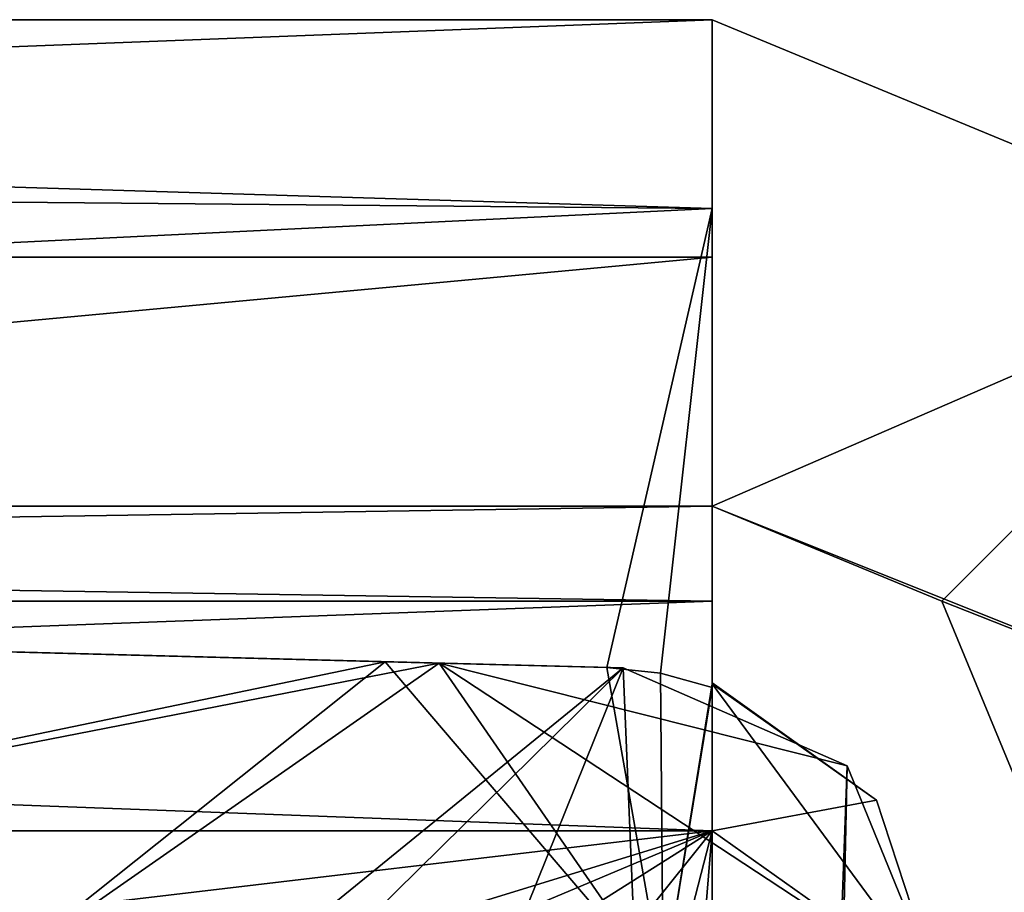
# Model space of a CAD drawing. Header units: millimetres. Extents: x -8.5 to 79.9, y -52.5 to 37.
# Tile 149 of 159: x 11.4 to 14.4, y 34.3 to 37. Entities that reach past the tile are written whole.
import ezdxf

# ---------------------------------------------------------------- set-up
doc = ezdxf.new("R2010")
doc.units = ezdxf.units.MM
doc.header["$LTSCALE"] = 65.185185
for name, color, linetype in [('10', 7, 'CONTINUOUS'), ('100', 7, 'CONTINUOUS'), ('101', 7, 'CONTINUOUS'), ('102', 7, 'CONTINUOUS'), ('12', 7, 'CONTINUOUS'), ('17', 7, 'CONTINUOUS'), ('18', 7, 'CONTINUOUS'), ('19', 7, 'CONTINUOUS'), ('20', 7, 'CONTINUOUS'), ('208', 7, 'CONTINUOUS'), ('209', 7, 'CONTINUOUS'), ('21', 7, 'CONTINUOUS'), ('210', 7, 'CONTINUOUS'), ('22', 7, 'CONTINUOUS'), ('23', 7, 'CONTINUOUS'), ('60', 7, 'CONTINUOUS'), ('61', 7, 'CONTINUOUS'), ('62', 7, 'CONTINUOUS'), ('66', 7, 'CONTINUOUS'), ('784', 7, 'CONTINUOUS'), ('909', 7, 'CONTINUOUS'), ('97', 7, 'CONTINUOUS'), ('98', 7, 'CONTINUOUS')]:
    doc.layers.add(name, color=color, linetype=linetype)

msp = doc.modelspace()

# ---------------------------------------------------------------- linework, layer by layer
at = {"layer": '10', "linetype": 'Continuous'}
for points in [[(13.5, 34.5, 61), (11.7, 32.25, 61), (-5.5, 32.25, 61), (13.5, 34.5, 61)], [(-5.5, 34.5, 61), (13.5, 34.5, 61), (-5.5, 32.25, 61), (-5.5, 34.5, 61)], [(11.7, 27.51, 61), (11.7, 32.25, 61), (13.5, 34.5, 61), (11.7, 27.51, 61)], [(12.9832, 28.1584, 61), (11.7, 27.51, 61), (13.5, 34.5, 61), (12.9832, 28.1584, 61)], [(13.5, 29.5, 61), (12.9832, 28.1584, 61), (13.5, 34.5, 61), (13.5, 29.5, 61)]]:
    msp.add_3dface(points, dxfattribs=at)
at = {"layer": '100', "linetype": 'Continuous'}
for points in [[(-5.5, 35.2071, 60.7071), (-5.5, 35.5, 60), (13.5, 35.2071, 60.7071), (-5.5, 35.2071, 60.7071)], [(-5.5, 35.5, 60), (13.5, 35.5, 60), (13.5, 35.2071, 60.7071), (-5.5, 35.5, 60)], [(13.5, 34.5, 61), (-5.5, 34.5, 61), (-5.5, 35.2071, 60.7071), (13.5, 34.5, 61)], [(13.5, 34.5, 61), (-5.5, 35.2071, 60.7071), (13.5, 35.2071, 60.7071), (13.5, 34.5, 61)]]:
    msp.add_3dface(points, dxfattribs=at)
at = {"layer": '101', "linetype": 'Continuous'}
for points in [[(13.5, 37, 60), (13.5, 36.2678, 61.7677), (13.5, 35.5, 60), (13.5, 37, 60)], [(13.5, 34.5, 62.5), (13.5, 34.5, 61), (13.5, 36.2678, 61.7677), (13.5, 34.5, 62.5)], [(13.5, 36.2678, 61.7677), (13.5, 34.5, 61), (13.5, 35.2071, 60.7071), (13.5, 36.2678, 61.7677)], [(13.5, 35.5, 60), (13.5, 36.2678, 61.7677), (13.5, 35.2071, 60.7071), (13.5, 35.5, 60)]]:
    msp.add_3dface(points, dxfattribs=at)
at = {"layer": '102', "linetype": 'Continuous'}
for points in [[(15.2678, 36.2677, 60), (13.5, 37, 60), (13.5, 35.5, 60), (15.2678, 36.2677, 60)], [(15.2678, 36.2677, 60), (13.5, 35.5, 60), (14.2071, 35.2071, 60), (15.2678, 36.2677, 60)], [(14.5, 34.5, 60), (15.2678, 36.2677, 60), (14.2071, 35.2071, 60), (14.5, 34.5, 60)]]:
    msp.add_3dface(points, dxfattribs=at)
at = {"layer": '12', "linetype": 'Continuous'}
for points in [[(13.5, 34.5, 62.5), (-5.5, 34.5, 62.5), (0.4997, 30.5, 62.5), (13.5, 34.5, 62.5)], [(2.2691, 29.7665, 62.5), (13.5, 34.5, 62.5), (0.4997, 30.5, 62.5), (2.2691, 29.7665, 62.5)], [(13.5, 29.5, 62.5), (13.5, 34.5, 62.5), (2.2691, 29.7665, 62.5), (13.5, 29.5, 62.5)]]:
    msp.add_3dface(points, dxfattribs=at)
at = {"layer": '17', "linetype": 'Continuous'}
for points in [[(-5.5, 37, 60), (-5.5, 36.2677, 61.7678), (13.5, 37, 60), (-5.5, 37, 60)], [(13.5, 37, 60), (-5.5, 36.2677, 61.7678), (13.5, 36.2678, 61.7677), (13.5, 37, 60)], [(-5.5, 34.5, 62.5), (13.5, 34.5, 62.5), (13.5, 36.2678, 61.7677), (-5.5, 34.5, 62.5)], [(-5.5, 36.2677, 61.7678), (-5.5, 34.5, 62.5), (13.5, 36.2678, 61.7677), (-5.5, 36.2677, 61.7678)]]:
    msp.add_3dface(points, dxfattribs=at)
at = {"layer": '18', "linetype": 'Continuous'}
for points in [[(-5.5, 37, 60), (13.5, 37, 60), (13.5, 37, -226), (-5.5, 37, 60)], [(-5.5, 37, -226), (-5.5, 37, 60), (13.5, 37, -226), (-5.5, 37, -226)]]:
    msp.add_3dface(points, dxfattribs=at)
at = {"layer": '19', "linetype": 'Continuous'}
for points in [[(13.5, 37, -226), (13.5, 37, 60), (15.2678, 36.2677, 60), (13.5, 37, -226)], [(15.2677, 36.2678, -226), (13.5, 37, -226), (15.2678, 36.2677, 60), (15.2677, 36.2678, -226)]]:
    msp.add_3dface(points, dxfattribs=at)
at = {"layer": '20', "linetype": 'Continuous'}
for points in [[(13.5, 37, -226), (15.2677, 36.2678, -226), (13.5, 35.5, -226), (13.5, 37, -226)], [(15.2677, 36.2678, -226), (16, 34.5, -226), (13.5, 35.5, -226), (15.2677, 36.2678, -226)], [(13.5, 35.5, -226), (16, 34.5, -226), (14.2071, 35.2071, -226), (13.5, 35.5, -226)], [(14.2071, 35.2071, -226), (16, 34.5, -226), (14.5, 34.5, -226), (14.2071, 35.2071, -226)]]:
    msp.add_3dface(points, dxfattribs=at)
at = {"layer": '208', "linetype": 'Continuous'}
for points in [[(-5.8, 35.5, 63), (11.2781, 35.0528, 65.0004), (12.659, 35.0166, 64.3964), (-5.8, 35.5, 63)], [(13.2262, 35.0018, 63), (-5.8, 35.5, 63), (12.659, 35.0166, 64.3964), (13.2262, 35.0018, 63)]]:
    msp.add_3dface(points, dxfattribs=at)
at = {"layer": '209', "linetype": 'Continuous'}
for points in [[(-5.8, 19.5, 63), (-5.8, 35.5, 63), (13.2262, 35.0018, 63), (-5.8, 19.5, 63)], [(-5.8, 19.5, 63), (13.2262, 35.0018, 63), (-2.5, 19.5, 63), (-5.8, 19.5, 63)], [(-2.5, 19.5, 63), (13.2262, 35.0018, 63), (9.6, 26, 63), (-2.5, 19.5, 63)], [(9.6, 26, 63), (13.2262, 35.0018, 63), (13.6, 26, 63), (9.6, 26, 63)], [(13.2262, 35.0018, 63), (13.9163, 34.6999, 63), (13.6, 26, 63), (13.2262, 35.0018, 63)], [(13.9163, 34.6999, 63), (14.2, 34.0021, 63), (13.6, 20, 63), (13.9163, 34.6999, 63)], [(13.9163, 34.6999, 63), (13.6, 20, 63), (13.6, 26, 63), (13.9163, 34.6999, 63)]]:
    msp.add_3dface(points, dxfattribs=at)
at = {"layer": '21', "linetype": 'Continuous'}
for points in [[(13.5, 37, -226), (13.5, 35.5, -226), (13.5, 36.4175, -227.6041), (13.5, 37, -226)], [(13.5, 35.5, -226), (13.5, 35.2071, -226.7071), (13.5, 36.4175, -227.6041), (13.5, 35.5, -226)], [(13.5, 36.4175, -227.6041), (13.5, 35.2071, -226.7071), (13.5, 34.9561, -228), (13.5, 36.4175, -227.6041)], [(13.5, 34.9416, -228.4607), (13.5, 36.4175, -227.6041), (13.5, 34.9525, -228.235), (13.5, 34.9416, -228.4607)], [(13.5, 34.9525, -228.235), (13.5, 36.4175, -227.6041), (13.5, 34.9561, -228), (13.5, 34.9525, -228.235)], [(13.5, 35.2071, -226.7071), (13.5, 34.5, -227), (13.5, 34.9561, -228), (13.5, 35.2071, -226.7071)], [(13.5, 34.5, -227), (13.5, 34.5, -228), (13.5, 34.9561, -228), (13.5, 34.5, -227)]]:
    msp.add_3dface(points, dxfattribs=at)
at = {"layer": '210', "linetype": 'Continuous'}
for points in [[(11.2781, 35.0528, 65.0004), (11.2894, 34.749, 65.7176), (12.659, 35.0166, 64.3964), (11.2781, 35.0528, 65.0004)], [(11.2894, 34.749, 65.7176), (11.2785, 34.0531, 66), (12.659, 35.0166, 64.3964), (11.2894, 34.749, 65.7176)], [(12.659, 35.0166, 64.3964), (11.2785, 34.0531, 66), (13.3493, 34.017, 65.094), (12.659, 35.0166, 64.3964)], [(13.2262, 35.0018, 63), (12.659, 35.0166, 64.3964), (13.9163, 34.6999, 63), (13.2262, 35.0018, 63)], [(12.659, 35.0166, 64.3964), (14.2, 34.0021, 63), (13.9163, 34.6999, 63), (12.659, 35.0166, 64.3964)], [(14.2, 34.0021, 63), (12.659, 35.0166, 64.3964), (13.3493, 34.017, 65.094), (14.2, 34.0021, 63)]]:
    msp.add_3dface(points, dxfattribs=at)
at = {"layer": '22', "linetype": 'Continuous'}
for points in [[(13.5, 34.9561, -228), (13.5, 34.5, -228), (14.0062, 34.5937, -228), (13.5, 34.9561, -228)], [(14.0062, 34.5937, -228), (13.5, 34.5, -228), (14.2, 34.0021, -228), (14.0062, 34.5937, -228)], [(13.5, 34.5, -228), (13.5, 29.5, -228), (14.2, 34.0021, -228), (13.5, 34.5, -228)]]:
    msp.add_3dface(points, dxfattribs=at)
at = {"layer": '23', "linetype": 'Continuous'}
for points in [[(13.5, 34.5, -228), (13.5, 34.5, -227), (13.5, 29.5, -227), (13.5, 34.5, -228)], [(13.5, 29.5, -228), (13.5, 34.5, -228), (13.5, 29.5, -227), (13.5, 29.5, -228)]]:
    msp.add_3dface(points, dxfattribs=at)
at = {"layer": '60', "linetype": 'Continuous'}
for points in [[(11.2783, 35.0528, -230.0004), (12.4923, 35.021, -229.5492), (11.2894, 34.7704, -230.6962), (11.2783, 35.0528, -230.0004)], [(13.3493, 34.017, -230.094), (11.2785, 34.0531, -231), (12.4923, 35.021, -229.5492), (13.3493, 34.017, -230.094)], [(12.4923, 35.021, -229.5492), (11.2785, 34.0531, -231), (11.2894, 34.7704, -230.6962), (12.4923, 35.021, -229.5492)], [(13.1754, 35.0031, -228.4489), (13.3493, 34.017, -230.094), (12.4923, 35.021, -229.5492), (13.1754, 35.0031, -228.4489)], [(13.3493, 34.017, -230.094), (13.1754, 35.0031, -228.4489), (13.3409, 34.9855, -228.4524), (13.3493, 34.017, -230.094)], [(13.5, 34.9416, -228.4607), (13.3493, 34.017, -230.094), (13.3409, 34.9855, -228.4524), (13.5, 34.9416, -228.4607)], [(13.5, 34.9416, -228.4607), (13.5, 34.9525, -228.235), (13.3493, 34.017, -230.094), (13.5, 34.9416, -228.4607)], [(13.5, 34.9525, -228.235), (14.2, 34.0021, -228), (13.3493, 34.017, -230.094), (13.5, 34.9525, -228.235)], [(13.5, 34.9525, -228.235), (13.5, 34.9561, -228), (14.0062, 34.5937, -228), (13.5, 34.9525, -228.235)], [(13.5, 34.9525, -228.235), (14.0062, 34.5937, -228), (14.2, 34.0021, -228), (13.5, 34.9525, -228.235)]]:
    msp.add_3dface(points, dxfattribs=at)
at = {"layer": '61', "linetype": 'Continuous'}
for points in [[(-5.5, 37, -226), (13.5, 37, -226), (13.5, 36.4175, -227.6041), (-5.5, 37, -226)], [(-5.5, 37, -226), (13.5, 36.4175, -227.6041), (-5.5, 36.5893, -227.3729), (-5.5, 37, -226)], [(13.5, 36.4175, -227.6041), (-5.5, 35.4921, -228.2947), (-5.5, 36.5893, -227.3729), (13.5, 36.4175, -227.6041)], [(13.5, 36.4175, -227.6041), (13.1754, 35.0031, -228.4489), (-5.5, 35.4921, -228.2947), (13.5, 36.4175, -227.6041)], [(13.1754, 35.0031, -228.4489), (13.5, 36.4175, -227.6041), (13.3409, 34.9855, -228.4524), (13.1754, 35.0031, -228.4489)], [(13.5, 36.4175, -227.6041), (13.5, 34.9416, -228.4607), (13.3409, 34.9855, -228.4524), (13.5, 36.4175, -227.6041)], [(-5.5, 35.4921, -228.2947), (13.1754, 35.0031, -228.4489), (3.7085, 35.251, -228.3845), (-5.5, 35.4921, -228.2947)]]:
    msp.add_3dface(points, dxfattribs=at)
at = {"layer": '62', "linetype": 'Continuous'}
for points in [[(13.1754, 35.0031, -228.4489), (11.2783, 35.0528, -230.0004), (3.7085, 35.251, -228.3845), (13.1754, 35.0031, -228.4489)], [(13.1754, 35.0031, -228.4489), (12.4923, 35.021, -229.5492), (11.2783, 35.0528, -230.0004), (13.1754, 35.0031, -228.4489)]]:
    msp.add_3dface(points, dxfattribs=at)
at = {"layer": '66', "linetype": 'Continuous'}
for points in [[(13.5, 29.5, -227), (13.5, 34.5, -227), (-5.5, 22.5, -227), (13.5, 29.5, -227)], [(13.5, 34.5, -227), (-5.5, 34.5, -227), (-5.5, 22.5, -227), (13.5, 34.5, -227)]]:
    msp.add_3dface(points, dxfattribs=at)
at = {"layer": '784', "linetype": 'Continuous'}
for points in [[(13.5, 35.5, -226), (14.2071, 35.2071, -226), (13.5, 35.5, 60), (13.5, 35.5, -226)], [(13.5, 35.5, 60), (14.2071, 35.2071, -226), (14.2071, 35.2071, 60), (13.5, 35.5, 60)], [(14.2071, 35.2071, -226), (14.5, 34.5, -226), (14.2071, 35.2071, 60), (14.2071, 35.2071, -226)], [(14.5, 34.5, -226), (14.5, 34.5, 60), (14.2071, 35.2071, 60), (14.5, 34.5, -226)]]:
    msp.add_3dface(points, dxfattribs=at)
at = {"layer": '909', "linetype": 'Continuous'}
for points in [[(13.5, 29.5, 61), (13.5, 34.5, 61), (13.5, 29.5, 62.5), (13.5, 29.5, 61)], [(13.5, 29.5, 62.5), (13.5, 34.5, 61), (13.5, 34.5, 62.5), (13.5, 29.5, 62.5)]]:
    msp.add_3dface(points, dxfattribs=at)
at = {"layer": '97', "linetype": 'Continuous'}
for points in [[(13.5, 35.2071, -226.7071), (13.5, 35.5, -226), (-5.5, 35.2071, -226.7071), (13.5, 35.2071, -226.7071)], [(13.5, 35.5, -226), (-5.5, 35.5, -226), (-5.5, 35.2071, -226.7071), (13.5, 35.5, -226)], [(13.5, 34.5, -227), (13.5, 35.2071, -226.7071), (-5.5, 34.5, -227), (13.5, 34.5, -227)], [(13.5, 35.2071, -226.7071), (-5.5, 35.2071, -226.7071), (-5.5, 34.5, -227), (13.5, 35.2071, -226.7071)]]:
    msp.add_3dface(points, dxfattribs=at)
at = {"layer": '98', "linetype": 'Continuous'}
for points in [[(-5.5, 35.5, 60), (-5.5, 35.5, -226), (13.5, 35.5, 60), (-5.5, 35.5, 60)], [(-5.5, 35.5, -226), (13.5, 35.5, -226), (13.5, 35.5, 60), (-5.5, 35.5, -226)]]:
    msp.add_3dface(points, dxfattribs=at)

doc.saveas('drawing.dxf')
